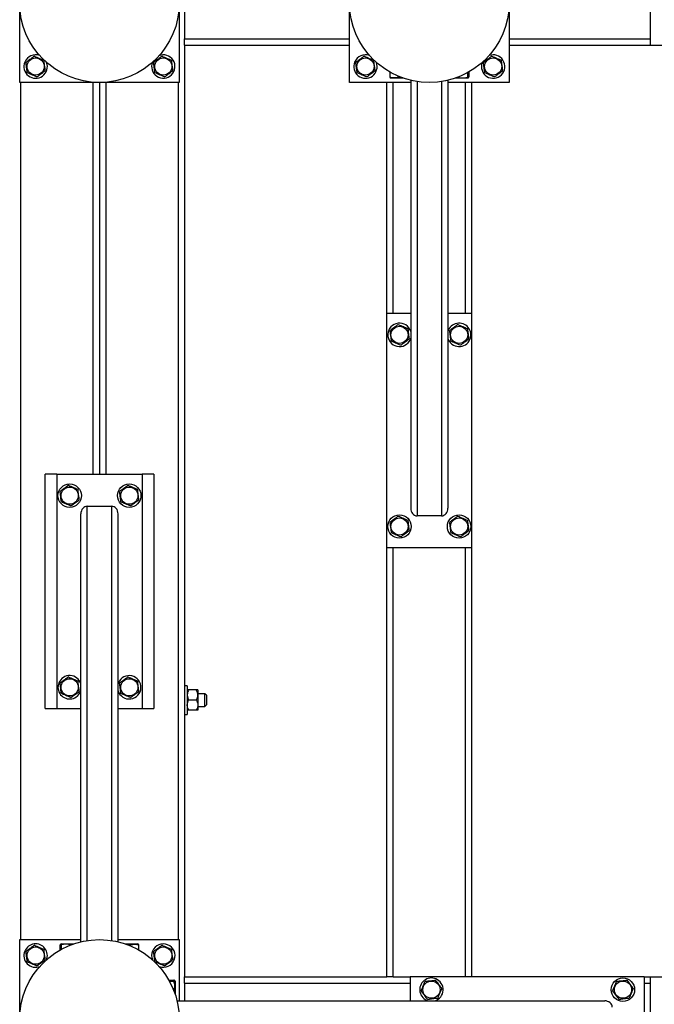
# Model space of a CAD drawing. Header units: millimetres. Extents: x 5 to 589, y 5 to 415.
# Tile 22 of 106: x 86 to 116, y 279 to 326. Entities that reach past the tile are written whole.
import ezdxf

# ---------------------------------------------------------------- set-up
doc = ezdxf.new("R2010")
doc.units = ezdxf.units.MM
doc.layers.add('TRAIT-FORT', color=4, linetype='Continuous', lineweight=25)

msp = doc.modelspace()

# ---------------------------------------------------------------- linework, layer by layer
at = {"layer": 'TRAIT-FORT', "color": 4, "linetype": 'Continuous', "lineweight": 25}
for p, q in [((85.77027, 322.55196), (85.77027, 330.05196)), ((93.27027, 330.05196), (93.27027, 322.55196)), ((101.27027, 322.55196), (101.27027, 330.05196)), ((108.77027, 330.05196), (108.77027, 322.55196)), ((115.42027, 324.30196), (115.42027, 328.30196)), ((93.52027, 328.00196), (93.52027, 324.60196)), ((93.52027, 324.30196), (93.52027, 324.60196)), ((93.52027, 324.60196), (101.27027, 324.60196)), ((108.77027, 324.60196), (115.42027, 324.60196)), ((93.52027, 324.30196), (101.27027, 324.30196)), ((93.52027, 324.30196), (93.52027, 280.55196)), ((108.77027, 324.30196), (115.42027, 324.30196)), ((115.42027, 324.30196), (126.42027, 324.30196)), ((103.16822, 323.04122), (103.16822, 322.80219)), ((103.19199, 322.76612), (103.21652, 322.75196)), ((103.81196, 322.75196), (103.21652, 322.75196)), ((103.55966, 322.8481), (103.55966, 322.80219)), ((106.82402, 322.75196), (106.22857, 322.75196)), ((106.81171, 323.00754), (106.81171, 322.80219)), ((106.82402, 322.75196), (106.84854, 322.76612)), ((106.87231, 323.04122), (106.87231, 322.80219)), ((93.27027, 322.55196), (85.77027, 322.55196)), ((85.82027, 282.30196), (85.82027, 322.55196)), ((89.22027, 304.15196), (89.22027, 322.55196)), ((89.52027, 322.55196), (89.52027, 304.15196)), ((89.82027, 322.55196), (89.82027, 304.15196)), ((93.22027, 322.55196), (93.22027, 282.30196)), ((104.14527, 322.55196), (101.27027, 322.55196)), ((103.02027, 311.70196), (103.02027, 322.55196)), ((103.32027, 311.70196), (103.32027, 322.55196)), ((104.14527, 322.65547), (104.14527, 302.55755)), ((104.44527, 322.59631), (104.44527, 302.20196)), ((105.59527, 322.59631), (105.59527, 302.20196)), ((105.89527, 322.65547), (105.89527, 302.55755)), ((108.77027, 322.55196), (105.89527, 322.55196)), ((106.72027, 311.70196), (106.72027, 322.55196)), ((107.02027, 311.70196), (107.02027, 322.55196)), ((104.14527, 311.70196), (103.02027, 311.70196)), ((103.02027, 300.70196), (103.02027, 311.70196)), ((107.02027, 311.70196), (105.89527, 311.70196)), ((107.02027, 300.70196), (107.02027, 311.70196)), ((104.12832, 310.49128), (104.14527, 310.53802)), ((86.97027, 293.15196), (86.97027, 304.15196)), ((87.52027, 304.15196), (86.97027, 304.15196)), ((87.52027, 304.15196), (87.52027, 293.15196)), ((87.52027, 304.15196), (91.52027, 304.15196)), ((92.07027, 304.15196), (91.52027, 304.15196)), ((91.52027, 304.15196), (91.52027, 293.15196)), ((92.07027, 304.15196), (92.07027, 293.15196)), ((88.94527, 302.65196), (90.09527, 302.65196)), ((88.94527, 282.25761), (88.94527, 302.65196)), ((90.09527, 282.25761), (90.09527, 302.65196)), ((88.64527, 282.19845), (88.64527, 302.29637)), ((90.39527, 282.19845), (90.39527, 302.29637)), ((105.59527, 302.20196), (104.44527, 302.20196)), ((103.02027, 280.55196), (103.02027, 300.70196)), ((107.02027, 300.70196), (103.02027, 300.70196)), ((103.32027, 280.55196), (103.32027, 300.70196)), ((106.72027, 280.55196), (106.72027, 300.70196)), ((107.02027, 280.55196), (107.02027, 300.70196)), ((90.41222, 294.36264), (90.39527, 294.3159)), ((93.64527, 294.22696), (93.52027, 294.22696)), ((93.64527, 294.22696), (93.64527, 293.48755)), ((94.07178, 294.02696), (93.71875, 294.02696)), ((94.14527, 294.02696), (94.14527, 293.78946)), ((94.47027, 293.85196), (94.14527, 293.85196)), ((94.14527, 293.78946), (94.14527, 293.31446)), ((94.54527, 293.77696), (94.47027, 293.85196)), ((94.47027, 293.55196), (94.47027, 293.85196)), ((94.54527, 293.77696), (94.54527, 293.55196)), ((86.97027, 293.15196), (87.52027, 293.15196)), ((87.52027, 293.15196), (88.64527, 293.15196)), ((90.39527, 293.15196), (91.52027, 293.15196)), ((91.52027, 293.15196), (92.07027, 293.15196)), ((93.64527, 293.48755), (93.64527, 292.87696)), ((94.07178, 293.55196), (93.71875, 293.55196)), ((94.14527, 293.31446), (94.14527, 293.07696)), ((94.14527, 293.25196), (94.47027, 293.25196)), ((94.47027, 293.25196), (94.47027, 293.55196)), ((94.47027, 293.25196), (94.54527, 293.32696)), ((94.54527, 293.55196), (94.54527, 293.32696)), ((93.52027, 292.87696), (93.64527, 292.87696)), ((94.07178, 293.07696), (93.71875, 293.07696)), ((85.77027, 274.80196), (85.77027, 282.30196)), ((85.77027, 282.30196), (88.64527, 282.30196)), ((87.66822, 281.8127), (87.66822, 282.05173)), ((87.71652, 282.10196), (87.69199, 282.0878)), ((87.71652, 282.10196), (88.31196, 282.10196)), ((87.72882, 281.84638), (87.72882, 282.05173)), ((90.39527, 282.30196), (93.27027, 282.30196)), ((90.72857, 282.10196), (91.32402, 282.10196)), ((90.98087, 282.00582), (90.98087, 282.05173)), ((91.34854, 282.0878), (91.32402, 282.10196)), ((91.37231, 281.8127), (91.37231, 282.05173)), ((93.27027, 282.30196), (93.27027, 279.42696)), ((92.781, 280.40401), (93.02004, 280.40401)), ((92.81469, 280.3434), (93.02004, 280.3434)), ((93.07027, 280.35571), (93.0561, 280.38024)), ((93.07027, 280.35571), (93.07027, 279.76026)), ((93.52027, 280.25196), (93.52027, 280.55196)), ((93.52027, 280.55196), (103.02027, 280.55196)), ((93.52027, 280.25196), (93.52027, 279.42696)), ((93.52027, 280.25196), (104.12027, 280.25196)), ((103.32027, 280.55196), (103.02027, 280.55196)), ((103.32027, 280.55196), (104.12027, 280.55196)), ((104.12027, 280.55196), (104.12027, 279.42696)), ((115.12027, 280.55196), (104.12027, 280.55196)), ((115.12027, 280.55196), (115.12027, 276.55196)), ((115.12027, 280.55196), (115.42027, 280.55196)), ((115.12027, 280.25196), (115.42027, 280.25196)), ((115.42027, 276.55196), (115.42027, 280.55196)), ((115.42027, 280.55196), (126.42027, 280.55196)), ((93.16675, 279.42696), (113.26467, 279.42696))]:
    msp.add_line(p, q, dxfattribs=at)
for centre, radius in [((89.52027, 326.30196), 3.75), ((105.02027, 326.30196), 3.75), ((86.52027, 323.30196), 0.40375), ((92.52027, 323.30196), 0.40375), ((102.02027, 323.30196), 0.40375), ((108.02027, 323.30196), 0.40375), ((103.62027, 310.70196), 0.40375), ((106.42027, 310.70196), 0.40375), ((88.12027, 303.15196), 0.55), ((88.12027, 303.15196), 0.40375), ((90.92027, 303.15196), 0.55), ((90.92027, 303.15196), 0.40375), ((103.62027, 301.70196), 0.55), ((103.62027, 301.70196), 0.40375), ((106.42027, 301.70196), 0.55), ((106.42027, 301.70196), 0.40375), ((88.12027, 294.15196), 0.40375), ((90.92027, 294.15196), 0.40375), ((89.52027, 278.55196), 3.75), ((86.52027, 281.55196), 0.40375), ((92.52027, 281.55196), 0.40375), ((105.12027, 279.95196), 0.40375), ((114.12027, 279.95196), 0.55), ((114.12027, 279.95196), 0.40375)]:
    msp.add_circle(centre, radius, dxfattribs=at)
for centre, start, end in [((86.52027, 323.30196), 69.740754, 157.477326), ((92.52027, 323.30196), 157.477326, 111.986048), ((102.02027, 323.30196), 69.749548, 157.477326), ((108.02027, 323.30196), 159.766166, 110.233849), ((86.52027, 323.30196), 157.477326, 20.259236), ((102.02027, 323.30196), 157.477326, 20.25044), ((103.62027, 310.70196), 17.341443, 337.477326), ((106.42027, 310.70196), 337.477326, 162.658557), ((106.42027, 310.70196), 197.341443, 337.477326), ((88.12027, 294.15196), 17.341443, 157.477326), ((90.92027, 294.15196), 197.341443, 157.477326), ((88.12027, 294.15196), 157.477326, 342.658557), ((86.52027, 281.55196), 337.120363, 157.477326), ((92.52027, 281.55196), 249.672602, 157.477326), ((86.52027, 281.55196), 157.477326, 292.09162), ((92.52027, 281.55196), 157.477326, 200.327392), ((105.12027, 279.95196), 67.477326, 252.658557), ((105.12027, 279.95196), 287.341443, 67.477326)]:
    msp.add_arc(centre, 0.55, start, end, dxfattribs=at)
for centre, major_axis, start_param, end_param in [((88.94527, 302.29637), (0, 0.35559), 0, 1.57079633), ((90.09527, 302.29637), (0, 0.35559), 4.71238898, 6.28318531), ((104.44527, 302.55755), (0, -0.35559), 4.71238898, 6.28318531), ((105.59527, 302.55755), (0, -0.35559), 0, 1.57079633), ((113.26467, 279.12696), (0.35559, 0), 0, 1.57079633)]:
    msp.add_ellipse(centre, major_axis=major_axis, ratio=0.84366149, start_param=start_param, end_param=end_param, dxfattribs=at)
for points, knots in [([(86.45966, 323.78895), (86.42569, 323.76326), (86.357, 323.71133), (86.25523, 323.63438), (86.15795, 323.56082), (86.09831, 323.51573), (86.06822, 323.49297)], [0, 0, 0, 0, 0.26460494, 0.53494775, 0.76534312, 1, 1, 1, 1]), ([(86.45966, 323.78895), (86.4989, 323.77237), (86.57822, 323.73886), (86.69574, 323.6892), (86.80808, 323.64173), (86.87696, 323.61262), (86.91171, 323.59794)], [0, 0, 0, 0, 0.264604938, 0.534947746, 0.765343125, 1, 1, 1, 1]), ([(92.45966, 323.78895), (92.42569, 323.76326), (92.357, 323.71133), (92.25523, 323.63438), (92.15795, 323.56082), (92.09831, 323.51573), (92.06822, 323.49297)], [0, 0, 0, 0, 0.26460494, 0.53494775, 0.76534312, 1, 1, 1, 1]), ([(92.45966, 323.78895), (92.4989, 323.77237), (92.57822, 323.73886), (92.69574, 323.6892), (92.80808, 323.64173), (92.87696, 323.61262), (92.91171, 323.59794)], [0, 0, 0, 0, 0.264604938, 0.534947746, 0.765343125, 1, 1, 1, 1]), ([(101.95966, 323.78895), (101.92569, 323.76326), (101.857, 323.71133), (101.75523, 323.63438), (101.65795, 323.56082), (101.59831, 323.51573), (101.56822, 323.49297)], [0, 0, 0, 0, 0.26460494, 0.53494775, 0.76534312, 1, 1, 1, 1]), ([(101.95966, 323.78895), (101.9989, 323.77237), (102.07822, 323.73886), (102.19574, 323.6892), (102.30808, 323.64173), (102.37696, 323.61262), (102.41171, 323.59794)], [0, 0, 0, 0, 0.264604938, 0.534947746, 0.765343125, 1, 1, 1, 1]), ([(107.95966, 323.78895), (107.92569, 323.76326), (107.857, 323.71133), (107.75523, 323.63438), (107.65795, 323.56082), (107.59831, 323.51573), (107.56822, 323.49297)], [0, 0, 0, 0, 0.26460494, 0.53494775, 0.76534312, 1, 1, 1, 1]), ([(107.95966, 323.78895), (107.9989, 323.77237), (108.07822, 323.73886), (108.19574, 323.6892), (108.30808, 323.64173), (108.37696, 323.61262), (108.41171, 323.59794)], [0, 0, 0, 0, 0.264604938, 0.534947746, 0.765343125, 1, 1, 1, 1]), ([(86.12882, 323.00598), (86.12111, 323.06794), (86.10836, 323.17041), (86.08986, 323.31904), (86.07742, 323.41904), (86.07026, 323.47655), (86.06822, 323.49297)], [0, 0, 0, 0, 0.38554949, 0.63764185, 0.89654625, 1, 1, 1, 1]), ([(86.97231, 323.11095), (86.9646, 323.17291), (86.95185, 323.27538), (86.93335, 323.42401), (86.92091, 323.52401), (86.91375, 323.58152), (86.91171, 323.59794)], [0, 0, 0, 0, 0.38554949, 0.63764185, 0.89654625, 1, 1, 1, 1]), ([(92.12882, 323.00598), (92.12111, 323.06794), (92.10836, 323.17041), (92.08986, 323.31904), (92.07742, 323.41904), (92.07026, 323.47655), (92.06822, 323.49297)], [0, 0, 0, 0, 0.38554949, 0.63764185, 0.89654625, 1, 1, 1, 1]), ([(92.97231, 323.11095), (92.9646, 323.17291), (92.95185, 323.27538), (92.93335, 323.42401), (92.92091, 323.52401), (92.91375, 323.58152), (92.91171, 323.59794)], [0, 0, 0, 0, 0.38554949, 0.63764185, 0.89654625, 1, 1, 1, 1]), ([(101.62882, 323.00598), (101.62111, 323.06794), (101.60836, 323.17041), (101.58986, 323.31904), (101.57742, 323.41904), (101.57026, 323.47655), (101.56822, 323.49297)], [0, 0, 0, 0, 0.38554949, 0.63764185, 0.89654625, 1, 1, 1, 1]), ([(102.47231, 323.11095), (102.4646, 323.17291), (102.45185, 323.27538), (102.43335, 323.42401), (102.42091, 323.52401), (102.41375, 323.58152), (102.41171, 323.59794)], [0, 0, 0, 0, 0.38554949, 0.63764185, 0.89654625, 1, 1, 1, 1]), ([(107.62882, 323.00598), (107.62111, 323.06794), (107.60836, 323.17041), (107.58986, 323.31904), (107.57742, 323.41904), (107.57026, 323.47655), (107.56822, 323.49297)], [0, 0, 0, 0, 0.38554949, 0.63764185, 0.89654625, 1, 1, 1, 1]), ([(108.47231, 323.11095), (108.4646, 323.17291), (108.45185, 323.27538), (108.43335, 323.42401), (108.42091, 323.52401), (108.41375, 323.58152), (108.41171, 323.59794)], [0, 0, 0, 0, 0.38554949, 0.63764185, 0.89654625, 1, 1, 1, 1]), ([(86.58087, 322.81497), (86.54164, 322.83155), (86.46231, 322.86506), (86.34479, 322.91472), (86.23245, 322.96219), (86.16357, 322.9913), (86.12882, 323.00598)], [0, 0, 0, 0, 0.26460494, 0.53494775, 0.76534313, 1, 1, 1, 1]), ([(86.58087, 322.81497), (86.61484, 322.84066), (86.68353, 322.89259), (86.7853, 322.96954), (86.88258, 323.0431), (86.94222, 323.08819), (86.97231, 323.11095)], [0, 0, 0, 0, 0.26460494, 0.53494775, 0.76534313, 1, 1, 1, 1]), ([(92.58087, 322.81497), (92.54164, 322.83155), (92.46231, 322.86506), (92.34479, 322.91472), (92.23245, 322.96219), (92.16357, 322.9913), (92.12882, 323.00598)], [0, 0, 0, 0, 0.26460494, 0.53494775, 0.76534313, 1, 1, 1, 1]), ([(92.58087, 322.81497), (92.61484, 322.84066), (92.68353, 322.89259), (92.7853, 322.96954), (92.88258, 323.0431), (92.94222, 323.08819), (92.97231, 323.11095)], [0, 0, 0, 0, 0.26460494, 0.53494775, 0.76534313, 1, 1, 1, 1]), ([(102.08087, 322.81497), (102.04164, 322.83155), (101.96231, 322.86506), (101.84479, 322.91472), (101.73245, 322.96219), (101.66357, 322.9913), (101.62882, 323.00598)], [0, 0, 0, 0, 0.26460494, 0.53494775, 0.76534313, 1, 1, 1, 1]), ([(102.08087, 322.81497), (102.11484, 322.84066), (102.18353, 322.89259), (102.2853, 322.96954), (102.38258, 323.0431), (102.44222, 323.08819), (102.47231, 323.11095)], [0, 0, 0, 0, 0.26460494, 0.53494775, 0.76534313, 1, 1, 1, 1]), ([(103.16822, 322.80219), (103.17591, 322.78419), (103.18378, 322.76578), (103.19186, 322.76644), (103.19204, 322.76645)], [0, 0, 0, 0, 0.9774919, 1, 1, 1, 1]), ([(103.55966, 322.80219), (103.52569, 322.79122), (103.457, 322.76906), (103.35523, 322.76095), (103.25795, 322.77285), (103.19831, 322.79235), (103.16822, 322.80219)], [0, 0, 0, 0, 0.26460494, 0.53494775, 0.76534313, 1, 1, 1, 1]), ([(103.55966, 322.80219), (103.5989, 322.79091), (103.67812, 322.76813), (103.76004, 322.76569), (103.80137, 322.76446)], [0, 0, 0, 0, 0.49541808, 1, 1, 1, 1]), ([(106.35966, 322.80219), (106.3989, 322.79122), (106.47822, 322.76906), (106.59574, 322.76095), (106.70808, 322.77285), (106.77696, 322.79235), (106.81171, 322.80219)], [0, 0, 0, 0, 0.26460494, 0.53494775, 0.76534313, 1, 1, 1, 1]), ([(106.81171, 322.80219), (106.81942, 322.787), (106.83217, 322.76188), (106.85067, 322.76421), (106.86311, 322.78166), (106.87027, 322.79763), (106.87231, 322.80219)], [0, 0, 0, 0, 0.38554949, 0.63764185, 0.89654625, 1, 1, 1, 1]), ([(108.08087, 322.81497), (108.04164, 322.83155), (107.96231, 322.86506), (107.84479, 322.91472), (107.73245, 322.96219), (107.66357, 322.9913), (107.62882, 323.00598)], [0, 0, 0, 0, 0.26460494, 0.53494775, 0.76534313, 1, 1, 1, 1]), ([(108.08087, 322.81497), (108.11484, 322.84066), (108.18353, 322.89259), (108.2853, 322.96954), (108.38258, 323.0431), (108.44222, 323.08819), (108.47231, 323.11095)], [0, 0, 0, 0, 0.26460494, 0.53494775, 0.76534313, 1, 1, 1, 1]), ([(103.55966, 311.18895), (103.52569, 311.16326), (103.457, 311.11133), (103.35523, 311.03438), (103.25795, 310.96082), (103.19831, 310.91573), (103.16822, 310.89297)], [0, 0, 0, 0, 0.26460494, 0.53494775, 0.76534313, 1, 1, 1, 1]), ([(103.55966, 311.18895), (103.5989, 311.17237), (103.67822, 311.13886), (103.79574, 311.0892), (103.90808, 311.04173), (103.97696, 311.01262), (104.01171, 310.99794)], [0, 0, 0, 0, 0.26460494, 0.53494775, 0.76534313, 1, 1, 1, 1]), ([(106.35966, 311.18895), (106.32569, 311.16326), (106.257, 311.11133), (106.15523, 311.03438), (106.05795, 310.96082), (105.99831, 310.91573), (105.96822, 310.89297)], [0, 0, 0, 0, 0.26460494, 0.53494775, 0.76534313, 1, 1, 1, 1]), ([(106.35966, 311.18895), (106.3989, 311.17237), (106.47822, 311.13886), (106.59574, 311.0892), (106.70808, 311.04173), (106.77696, 311.01262), (106.81171, 310.99794)], [0, 0, 0, 0, 0.26460494, 0.53494775, 0.76534313, 1, 1, 1, 1]), ([(103.16822, 310.89297), (103.17593, 310.83101), (103.18868, 310.72854), (103.20718, 310.57991), (103.21962, 310.47991), (103.22678, 310.4224), (103.22882, 310.40598)], [0, 0, 0, 0, 0.38554949, 0.63764185, 0.89654625, 1, 1, 1, 1]), ([(104.01171, 310.99794), (104.01942, 310.93598), (104.03217, 310.83351), (104.05067, 310.68488), (104.06311, 310.58488), (104.07027, 310.52737), (104.07231, 310.51095)], [0, 0, 0, 0, 0.38554949, 0.63764185, 0.89654625, 1, 1, 1, 1]), ([(105.96822, 310.89297), (105.97593, 310.83101), (105.98868, 310.72854), (106.00718, 310.57991), (106.01962, 310.47991), (106.02678, 310.4224), (106.02882, 310.40598)], [0, 0, 0, 0, 0.38554949, 0.63764185, 0.89654625, 1, 1, 1, 1]), ([(106.81171, 310.99794), (106.81942, 310.93598), (106.83217, 310.83351), (106.85067, 310.68488), (106.86311, 310.58488), (106.87027, 310.52737), (106.87231, 310.51095)], [0, 0, 0, 0, 0.38554949, 0.63764185, 0.89654625, 1, 1, 1, 1]), ([(103.68087, 310.21497), (103.64164, 310.23155), (103.56231, 310.26506), (103.44479, 310.31472), (103.33245, 310.36219), (103.26357, 310.3913), (103.22882, 310.40598)], [0, 0, 0, 0, 0.264604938, 0.534947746, 0.765343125, 1, 1, 1, 1]), ([(103.68087, 310.21497), (103.71484, 310.24066), (103.78353, 310.29259), (103.8853, 310.36954), (103.98258, 310.4431), (104.04222, 310.48819), (104.07231, 310.51095)], [0, 0, 0, 0, 0.26460494, 0.53494775, 0.76534312, 1, 1, 1, 1]), ([(106.48087, 310.21497), (106.44164, 310.23155), (106.36231, 310.26506), (106.24479, 310.31472), (106.13245, 310.36219), (106.06357, 310.3913), (106.02882, 310.40598)], [0, 0, 0, 0, 0.264604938, 0.534947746, 0.765343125, 1, 1, 1, 1]), ([(106.48087, 310.21497), (106.51484, 310.24066), (106.58353, 310.29259), (106.6853, 310.36954), (106.78258, 310.4431), (106.84222, 310.48819), (106.87231, 310.51095)], [0, 0, 0, 0, 0.26460494, 0.53494775, 0.76534312, 1, 1, 1, 1]), ([(88.05966, 303.63895), (88.02569, 303.61326), (87.957, 303.56133), (87.85523, 303.48438), (87.75795, 303.41082), (87.69831, 303.36573), (87.66822, 303.34297)], [0, 0, 0, 0, 0.26460494, 0.53494775, 0.76534312, 1, 1, 1, 1]), ([(87.72882, 302.85598), (87.72111, 302.91794), (87.70836, 303.02041), (87.68986, 303.16904), (87.67742, 303.26904), (87.67026, 303.32655), (87.66822, 303.34297)], [0, 0, 0, 0, 0.38554949, 0.63764185, 0.89654625, 1, 1, 1, 1]), ([(88.05966, 303.63895), (88.0989, 303.62237), (88.17822, 303.58886), (88.29574, 303.5392), (88.40808, 303.49173), (88.47696, 303.46262), (88.51171, 303.44794)], [0, 0, 0, 0, 0.264604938, 0.534947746, 0.765343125, 1, 1, 1, 1]), ([(88.57231, 302.96095), (88.5646, 303.02291), (88.55185, 303.12538), (88.53335, 303.27401), (88.52091, 303.37401), (88.51375, 303.43152), (88.51171, 303.44794)], [0, 0, 0, 0, 0.38554949, 0.63764185, 0.89654625, 1, 1, 1, 1]), ([(90.85966, 303.63895), (90.82569, 303.61326), (90.757, 303.56133), (90.65523, 303.48438), (90.55795, 303.41082), (90.49831, 303.36573), (90.46822, 303.34297)], [0, 0, 0, 0, 0.26460494, 0.53494775, 0.76534312, 1, 1, 1, 1]), ([(90.52882, 302.85598), (90.52111, 302.91794), (90.50836, 303.02041), (90.48986, 303.16904), (90.47742, 303.26904), (90.47026, 303.32655), (90.46822, 303.34297)], [0, 0, 0, 0, 0.38554949, 0.63764185, 0.89654625, 1, 1, 1, 1]), ([(90.85966, 303.63895), (90.8989, 303.62237), (90.97822, 303.58886), (91.09574, 303.5392), (91.20808, 303.49173), (91.27696, 303.46262), (91.31171, 303.44794)], [0, 0, 0, 0, 0.264604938, 0.534947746, 0.765343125, 1, 1, 1, 1]), ([(91.37231, 302.96095), (91.3646, 303.02291), (91.35185, 303.12538), (91.33335, 303.27401), (91.32091, 303.37401), (91.31375, 303.43152), (91.31171, 303.44794)], [0, 0, 0, 0, 0.38554949, 0.63764185, 0.89654625, 1, 1, 1, 1]), ([(88.18087, 302.66497), (88.14164, 302.68155), (88.06231, 302.71506), (87.94479, 302.76472), (87.83245, 302.81219), (87.76357, 302.8413), (87.72882, 302.85598)], [0, 0, 0, 0, 0.26460494, 0.53494775, 0.76534313, 1, 1, 1, 1]), ([(88.18087, 302.66497), (88.21484, 302.69066), (88.28353, 302.74259), (88.3853, 302.81954), (88.48258, 302.8931), (88.54222, 302.93819), (88.57231, 302.96095)], [0, 0, 0, 0, 0.26460494, 0.53494775, 0.76534313, 1, 1, 1, 1]), ([(90.98087, 302.66497), (90.94164, 302.68155), (90.86231, 302.71506), (90.74479, 302.76472), (90.63245, 302.81219), (90.56357, 302.8413), (90.52882, 302.85598)], [0, 0, 0, 0, 0.26460494, 0.53494775, 0.76534313, 1, 1, 1, 1]), ([(90.98087, 302.66497), (91.01484, 302.69066), (91.08353, 302.74259), (91.1853, 302.81954), (91.28258, 302.8931), (91.34222, 302.93819), (91.37231, 302.96095)], [0, 0, 0, 0, 0.26460494, 0.53494775, 0.76534313, 1, 1, 1, 1]), ([(103.55966, 302.18895), (103.52569, 302.16326), (103.457, 302.11133), (103.35523, 302.03438), (103.25795, 301.96082), (103.19831, 301.91573), (103.16822, 301.89297)], [0, 0, 0, 0, 0.26460494, 0.53494775, 0.76534313, 1, 1, 1, 1]), ([(103.55966, 302.18895), (103.5989, 302.17237), (103.67822, 302.13886), (103.79574, 302.0892), (103.90808, 302.04173), (103.97696, 302.01262), (104.01171, 301.99794)], [0, 0, 0, 0, 0.26460494, 0.53494775, 0.76534313, 1, 1, 1, 1]), ([(104.01171, 301.99794), (104.01942, 301.93598), (104.03217, 301.83351), (104.05067, 301.68488), (104.06311, 301.58488), (104.07027, 301.52737), (104.07231, 301.51095)], [0, 0, 0, 0, 0.38554949, 0.63764185, 0.89654625, 1, 1, 1, 1]), ([(106.35966, 302.18895), (106.32569, 302.16326), (106.257, 302.11133), (106.15523, 302.03438), (106.05795, 301.96082), (105.99831, 301.91573), (105.96822, 301.89297)], [0, 0, 0, 0, 0.26460494, 0.53494775, 0.76534313, 1, 1, 1, 1]), ([(106.35966, 302.18895), (106.3989, 302.17237), (106.47822, 302.13886), (106.59574, 302.0892), (106.70808, 302.04173), (106.77696, 302.01262), (106.81171, 301.99794)], [0, 0, 0, 0, 0.26460494, 0.53494775, 0.76534313, 1, 1, 1, 1]), ([(106.81171, 301.99794), (106.81942, 301.93598), (106.83217, 301.83351), (106.85067, 301.68488), (106.86311, 301.58488), (106.87027, 301.52737), (106.87231, 301.51095)], [0, 0, 0, 0, 0.38554949, 0.63764185, 0.89654625, 1, 1, 1, 1]), ([(103.16822, 301.89297), (103.17593, 301.83101), (103.18868, 301.72854), (103.20718, 301.57991), (103.21962, 301.47991), (103.22678, 301.4224), (103.22882, 301.40598)], [0, 0, 0, 0, 0.38554949, 0.63764185, 0.89654625, 1, 1, 1, 1]), ([(103.68087, 301.21497), (103.71484, 301.24066), (103.78353, 301.29259), (103.8853, 301.36954), (103.98258, 301.4431), (104.04222, 301.48819), (104.07231, 301.51095)], [0, 0, 0, 0, 0.26460494, 0.53494775, 0.76534312, 1, 1, 1, 1]), ([(105.96822, 301.89297), (105.97593, 301.83101), (105.98868, 301.72854), (106.00718, 301.57991), (106.01962, 301.47991), (106.02678, 301.4224), (106.02882, 301.40598)], [0, 0, 0, 0, 0.38554949, 0.63764185, 0.89654625, 1, 1, 1, 1]), ([(106.48087, 301.21497), (106.51484, 301.24066), (106.58353, 301.29259), (106.6853, 301.36954), (106.78258, 301.4431), (106.84222, 301.48819), (106.87231, 301.51095)], [0, 0, 0, 0, 0.26460494, 0.53494775, 0.76534312, 1, 1, 1, 1]), ([(103.68087, 301.21497), (103.64164, 301.23155), (103.56231, 301.26506), (103.44479, 301.31472), (103.33245, 301.36219), (103.26357, 301.3913), (103.22882, 301.40598)], [0, 0, 0, 0, 0.264604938, 0.534947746, 0.765343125, 1, 1, 1, 1]), ([(106.48087, 301.21497), (106.44164, 301.23155), (106.36231, 301.26506), (106.24479, 301.31472), (106.13245, 301.36219), (106.06357, 301.3913), (106.02882, 301.40598)], [0, 0, 0, 0, 0.264604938, 0.534947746, 0.765343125, 1, 1, 1, 1]), ([(88.05966, 294.63895), (88.02569, 294.61326), (87.957, 294.56133), (87.85523, 294.48438), (87.75795, 294.41082), (87.69831, 294.36573), (87.66822, 294.34297)], [0, 0, 0, 0, 0.26460494, 0.53494775, 0.76534312, 1, 1, 1, 1]), ([(88.05966, 294.63895), (88.0989, 294.62237), (88.17822, 294.58886), (88.29574, 294.5392), (88.40808, 294.49173), (88.47696, 294.46262), (88.51171, 294.44794)], [0, 0, 0, 0, 0.264604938, 0.534947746, 0.765343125, 1, 1, 1, 1]), ([(90.85966, 294.63895), (90.82569, 294.61326), (90.757, 294.56133), (90.65523, 294.48438), (90.55795, 294.41082), (90.49831, 294.36573), (90.46822, 294.34297)], [0, 0, 0, 0, 0.26460494, 0.53494775, 0.76534312, 1, 1, 1, 1]), ([(90.85966, 294.63895), (90.8989, 294.62237), (90.97822, 294.58886), (91.09574, 294.5392), (91.20808, 294.49173), (91.27696, 294.46262), (91.31171, 294.44794)], [0, 0, 0, 0, 0.264604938, 0.534947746, 0.765343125, 1, 1, 1, 1]), ([(87.72882, 293.85598), (87.72111, 293.91794), (87.70836, 294.02041), (87.68986, 294.16904), (87.67742, 294.26904), (87.67026, 294.32655), (87.66822, 294.34297)], [0, 0, 0, 0, 0.38554949, 0.63764185, 0.89654625, 1, 1, 1, 1]), ([(88.57231, 293.96095), (88.5646, 294.02291), (88.55185, 294.12538), (88.53335, 294.27401), (88.52091, 294.37401), (88.51375, 294.43152), (88.51171, 294.44794)], [0, 0, 0, 0, 0.38554949, 0.63764185, 0.89654625, 1, 1, 1, 1]), ([(90.52882, 293.85598), (90.52111, 293.91794), (90.50836, 294.02041), (90.48986, 294.16904), (90.47742, 294.26904), (90.47026, 294.32655), (90.46822, 294.34297)], [0, 0, 0, 0, 0.38554949, 0.63764185, 0.89654625, 1, 1, 1, 1]), ([(91.37231, 293.96095), (91.3646, 294.02291), (91.35185, 294.12538), (91.33335, 294.27401), (91.32091, 294.37401), (91.31375, 294.43152), (91.31171, 294.44794)], [0, 0, 0, 0, 0.38554949, 0.63764185, 0.89654625, 1, 1, 1, 1]), ([(88.18087, 293.66497), (88.14164, 293.68155), (88.06231, 293.71506), (87.94479, 293.76472), (87.83245, 293.81219), (87.76357, 293.8413), (87.72882, 293.85598)], [0, 0, 0, 0, 0.26460494, 0.53494775, 0.76534313, 1, 1, 1, 1]), ([(88.18087, 293.66497), (88.21484, 293.69066), (88.28353, 293.74259), (88.3853, 293.81954), (88.48258, 293.8931), (88.54222, 293.93819), (88.57231, 293.96095)], [0, 0, 0, 0, 0.26460494, 0.53494775, 0.76534313, 1, 1, 1, 1]), ([(90.98087, 293.66497), (90.94164, 293.68155), (90.86231, 293.71506), (90.74479, 293.76472), (90.63245, 293.81219), (90.56357, 293.8413), (90.52882, 293.85598)], [0, 0, 0, 0, 0.26460494, 0.53494775, 0.76534313, 1, 1, 1, 1]), ([(90.98087, 293.66497), (91.01484, 293.69066), (91.08353, 293.74259), (91.1853, 293.81954), (91.28258, 293.8931), (91.34222, 293.93819), (91.37231, 293.96095)], [0, 0, 0, 0, 0.26460494, 0.53494775, 0.76534313, 1, 1, 1, 1]), ([(93.71875, 294.02696), (93.70986, 294.01088), (93.69205, 293.97863), (93.67036, 293.92778), (93.65409, 293.87462), (93.64624, 293.82798), (93.64552, 293.79941), (93.64527, 293.78946)], [0, 0, 0, 0, 0.21551689, 0.43222603, 0.65445729, 0.87968778, 1, 1, 1, 1]), ([(93.71875, 294.02696), (93.71109, 294.02696), (93.69574, 294.02696), (93.67753, 294.02696), (93.66333, 294.02696), (93.65325, 294.02696), (93.64655, 294.02696), (93.64569, 294.02696), (93.64527, 294.02696)], [0, 0, 0, 0, 0.18482945, 0.3703669, 0.5252225, 0.68091173, 0.83977606, 1, 1, 1, 1]), ([(93.64527, 293.78946), (93.64631, 293.76881), (93.64843, 293.72707), (93.66481, 293.66633), (93.68819, 293.60759), (93.70853, 293.57056), (93.71875, 293.55196)], [0, 0, 0, 0, 0.24957627, 0.50436073, 0.75104521, 1, 1, 1, 1]), ([(94.14527, 293.78946), (94.14422, 293.81011), (94.1421, 293.85185), (94.12572, 293.91259), (94.10234, 293.97133), (94.082, 294.00836), (94.07178, 294.02696)], [0, 0, 0, 0, 0.24957627, 0.50436073, 0.75104521, 1, 1, 1, 1]), ([(94.14527, 294.02696), (94.14487, 294.02696), (94.14407, 294.02696), (94.13764, 294.02696), (94.1276, 294.02696), (94.11321, 294.02696), (94.09482, 294.02696), (94.07947, 294.02696), (94.07178, 294.02696)], [0, 0, 0, 0, 0.15439072, 0.31007787, 0.46935595, 0.62963384, 0.81441215, 1, 1, 1, 1]), ([(94.07178, 293.55196), (94.08067, 293.56804), (94.09848, 293.60029), (94.12018, 293.65114), (94.13644, 293.7043), (94.14429, 293.75094), (94.14501, 293.77951), (94.14527, 293.78946)], [0, 0, 0, 0, 0.21551689, 0.43222603, 0.65445729, 0.87968778, 1, 1, 1, 1]), ([(93.64527, 293.31446), (93.64631, 293.33511), (93.64843, 293.37685), (93.66481, 293.43759), (93.68819, 293.49633), (93.70853, 293.53336), (93.71875, 293.55196)], [0, 0, 0, 0, 0.24957627, 0.50436073, 0.75104521, 1, 1, 1, 1]), ([(93.71875, 293.07696), (93.70986, 293.09304), (93.69205, 293.12529), (93.67036, 293.17614), (93.65409, 293.2293), (93.64624, 293.27594), (93.64552, 293.30451), (93.64527, 293.31446)], [0, 0, 0, 0, 0.21551689, 0.43222603, 0.65445729, 0.87968778, 1, 1, 1, 1]), ([(94.07178, 293.55196), (94.08067, 293.53588), (94.09848, 293.50363), (94.12018, 293.45278), (94.13644, 293.39962), (94.14429, 293.35298), (94.14501, 293.32441), (94.14527, 293.31446)], [0, 0, 0, 0, 0.21551689, 0.43222603, 0.65445729, 0.87968778, 1, 1, 1, 1]), ([(94.14527, 293.31446), (94.14422, 293.29381), (94.1421, 293.25207), (94.12572, 293.19133), (94.10234, 293.13259), (94.082, 293.09556), (94.07178, 293.07696)], [0, 0, 0, 0, 0.24957627, 0.50436073, 0.75104521, 1, 1, 1, 1]), ([(93.71875, 293.07696), (93.71109, 293.07696), (93.69574, 293.07696), (93.67753, 293.07696), (93.66333, 293.07696), (93.65325, 293.07696), (93.64655, 293.07696), (93.64569, 293.07696), (93.64527, 293.07696)], [0, 0, 0, 0, 0.18482945, 0.3703669, 0.5252225, 0.68091173, 0.83977606, 1, 1, 1, 1]), ([(94.14527, 293.07696), (94.14487, 293.07696), (94.14407, 293.07696), (94.13764, 293.07696), (94.1276, 293.07696), (94.11321, 293.07696), (94.09482, 293.07696), (94.07947, 293.07696), (94.07178, 293.07696)], [0, 0, 0, 0, 0.15439072, 0.31007787, 0.46935595, 0.62963384, 0.81441215, 1, 1, 1, 1]), ([(87.72882, 282.05173), (87.72111, 282.06692), (87.70836, 282.09204), (87.68986, 282.08971), (87.67742, 282.07226), (87.67026, 282.05629), (87.66822, 282.05173)], [0, 0, 0, 0, 0.38554949, 0.63764185, 0.89654625, 1, 1, 1, 1]), ([(88.18087, 282.05173), (88.14164, 282.0627), (88.06231, 282.08486), (87.94479, 282.09297), (87.83245, 282.08107), (87.76357, 282.06157), (87.72882, 282.05173)], [0, 0, 0, 0, 0.26460494, 0.53494775, 0.76534313, 1, 1, 1, 1]), ([(90.98087, 282.05173), (90.94163, 282.06301), (90.86241, 282.08579), (90.78049, 282.08823), (90.73916, 282.08946)], [0, 0, 0, 0, 0.49541808, 1, 1, 1, 1]), ([(90.98087, 282.05173), (91.01484, 282.0627), (91.08353, 282.08486), (91.1853, 282.09297), (91.28258, 282.08107), (91.34222, 282.06157), (91.37231, 282.05173)], [0, 0, 0, 0, 0.26460494, 0.53494775, 0.76534313, 1, 1, 1, 1]), ([(91.37231, 282.05173), (91.36462, 282.06973), (91.35675, 282.08814), (91.34867, 282.08748), (91.34849, 282.08747)], [0, 0, 0, 0, 0.9774919, 1, 1, 1, 1]), ([(86.45966, 282.03895), (86.42569, 282.01326), (86.357, 281.96133), (86.25523, 281.88438), (86.15795, 281.81082), (86.09831, 281.76573), (86.06822, 281.74297)], [0, 0, 0, 0, 0.26460494, 0.53494775, 0.76534312, 1, 1, 1, 1]), ([(86.12882, 281.25598), (86.12111, 281.31794), (86.10836, 281.42041), (86.08986, 281.56904), (86.07742, 281.66904), (86.07026, 281.72655), (86.06822, 281.74297)], [0, 0, 0, 0, 0.38554949, 0.63764185, 0.89654625, 1, 1, 1, 1]), ([(86.45966, 282.03895), (86.4989, 282.02237), (86.57822, 281.98886), (86.69574, 281.9392), (86.80808, 281.89173), (86.87696, 281.86262), (86.91171, 281.84794)], [0, 0, 0, 0, 0.264604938, 0.534947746, 0.765343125, 1, 1, 1, 1]), ([(86.97231, 281.36095), (86.9646, 281.42291), (86.95185, 281.52538), (86.93335, 281.67401), (86.92091, 281.77401), (86.91375, 281.83152), (86.91171, 281.84794)], [0, 0, 0, 0, 0.38554949, 0.63764185, 0.89654625, 1, 1, 1, 1]), ([(92.45966, 282.03895), (92.42569, 282.01326), (92.357, 281.96133), (92.25523, 281.88438), (92.15795, 281.81082), (92.09831, 281.76573), (92.06822, 281.74297)], [0, 0, 0, 0, 0.26460494, 0.53494775, 0.76534312, 1, 1, 1, 1]), ([(92.12882, 281.25598), (92.12111, 281.31794), (92.10836, 281.42041), (92.08986, 281.56904), (92.07742, 281.66904), (92.07026, 281.72655), (92.06822, 281.74297)], [0, 0, 0, 0, 0.38554949, 0.63764185, 0.89654625, 1, 1, 1, 1]), ([(92.45966, 282.03895), (92.4989, 282.02237), (92.57822, 281.98886), (92.69574, 281.9392), (92.80808, 281.89173), (92.87696, 281.86262), (92.91171, 281.84794)], [0, 0, 0, 0, 0.264604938, 0.534947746, 0.765343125, 1, 1, 1, 1]), ([(92.97231, 281.36095), (92.9646, 281.42291), (92.95185, 281.52538), (92.93335, 281.67401), (92.92091, 281.77401), (92.91375, 281.83152), (92.91171, 281.84794)], [0, 0, 0, 0, 0.38554949, 0.63764185, 0.89654625, 1, 1, 1, 1]), ([(86.58087, 281.06497), (86.54164, 281.08155), (86.46231, 281.11506), (86.34479, 281.16472), (86.23245, 281.21219), (86.16357, 281.2413), (86.12882, 281.25598)], [0, 0, 0, 0, 0.26460494, 0.53494775, 0.76534313, 1, 1, 1, 1]), ([(86.58087, 281.06497), (86.61484, 281.09066), (86.68353, 281.14259), (86.7853, 281.21954), (86.88258, 281.2931), (86.94222, 281.33819), (86.97231, 281.36095)], [0, 0, 0, 0, 0.26460494, 0.53494775, 0.76534313, 1, 1, 1, 1]), ([(92.58087, 281.06497), (92.54164, 281.08155), (92.46231, 281.11506), (92.34479, 281.16472), (92.23245, 281.21219), (92.16357, 281.2413), (92.12882, 281.25598)], [0, 0, 0, 0, 0.26460494, 0.53494775, 0.76534313, 1, 1, 1, 1]), ([(92.58087, 281.06497), (92.61484, 281.09066), (92.68353, 281.14259), (92.7853, 281.21954), (92.88258, 281.2931), (92.94222, 281.33819), (92.97231, 281.36095)], [0, 0, 0, 0, 0.26460494, 0.53494775, 0.76534313, 1, 1, 1, 1]), ([(93.02004, 280.3434), (93.03522, 280.35112), (93.06034, 280.36387), (93.05801, 280.38236), (93.04057, 280.39481), (93.0246, 280.40197), (93.02004, 280.40401)], [0, 0, 0, 0, 0.385549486, 0.637641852, 0.896546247, 1, 1, 1, 1]), ([(93.02004, 279.89136), (93.031, 279.93059), (93.05317, 280.00991), (93.06128, 280.12743), (93.04937, 280.23978), (93.02988, 280.30865), (93.02004, 280.3434)], [0, 0, 0, 0, 0.26460494, 0.53494775, 0.76534313, 1, 1, 1, 1]), ([(104.63327, 279.89136), (104.64985, 279.93059), (104.68337, 280.00991), (104.73303, 280.12743), (104.7805, 280.23978), (104.8096, 280.30865), (104.82429, 280.3434)], [0, 0, 0, 0, 0.26460494, 0.53494775, 0.76534313, 1, 1, 1, 1]), ([(104.82429, 280.3434), (104.88625, 280.35112), (104.98872, 280.36387), (105.13735, 280.38236), (105.23734, 280.39481), (105.29486, 280.40197), (105.31128, 280.40401)], [0, 0, 0, 0, 0.385549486, 0.637641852, 0.896546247, 1, 1, 1, 1]), ([(105.60726, 280.01256), (105.58157, 280.04654), (105.52963, 280.11522), (105.45268, 280.21699), (105.37913, 280.31428), (105.33403, 280.37392), (105.31128, 280.40401)], [0, 0, 0, 0, 0.26460494, 0.53494775, 0.76534312, 1, 1, 1, 1]), ([(113.63327, 279.89136), (113.64985, 279.93059), (113.68337, 280.00991), (113.73303, 280.12743), (113.7805, 280.23978), (113.8096, 280.30865), (113.82429, 280.3434)], [0, 0, 0, 0, 0.26460494, 0.53494775, 0.76534313, 1, 1, 1, 1]), ([(113.82429, 280.3434), (113.88625, 280.35112), (113.98872, 280.36387), (114.13735, 280.38236), (114.23734, 280.39481), (114.29486, 280.40197), (114.31128, 280.40401)], [0, 0, 0, 0, 0.385549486, 0.637641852, 0.896546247, 1, 1, 1, 1]), ([(114.60726, 280.01256), (114.58157, 280.04654), (114.52963, 280.11522), (114.45268, 280.21699), (114.37913, 280.31428), (114.33403, 280.37392), (114.31128, 280.40401)], [0, 0, 0, 0, 0.26460494, 0.53494775, 0.76534312, 1, 1, 1, 1]), ([(104.63327, 279.89136), (104.65896, 279.85738), (104.7109, 279.7887), (104.78785, 279.68693), (104.8614, 279.58964), (104.9065, 279.53), (104.92925, 279.49991)], [0, 0, 0, 0, 0.26460494, 0.53494775, 0.76534313, 1, 1, 1, 1]), ([(105.60726, 280.01256), (105.59068, 279.97333), (105.55716, 279.89401), (105.5075, 279.77649), (105.46003, 279.66414), (105.43093, 279.59527), (105.41625, 279.56052)], [0, 0, 0, 0, 0.26460494, 0.53494775, 0.76534313, 1, 1, 1, 1]), ([(113.63327, 279.89136), (113.65896, 279.85738), (113.7109, 279.7887), (113.78785, 279.68693), (113.8614, 279.58964), (113.9065, 279.53), (113.92925, 279.49991)], [0, 0, 0, 0, 0.26460494, 0.53494775, 0.76534313, 1, 1, 1, 1]), ([(114.60726, 280.01256), (114.59068, 279.97333), (114.55716, 279.89401), (114.5075, 279.77649), (114.46003, 279.66414), (114.43093, 279.59527), (114.41625, 279.56052)], [0, 0, 0, 0, 0.26460494, 0.53494775, 0.76534313, 1, 1, 1, 1]), ([(104.92925, 279.49991), (104.99122, 279.50762), (105.09369, 279.52037), (105.24232, 279.53887), (105.34231, 279.55131), (105.39983, 279.55847), (105.41625, 279.56052)], [0, 0, 0, 0, 0.385549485, 0.637641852, 0.896546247, 1, 1, 1, 1]), ([(113.92925, 279.49991), (113.99122, 279.50762), (114.09369, 279.52037), (114.24232, 279.53887), (114.34231, 279.55131), (114.39983, 279.55847), (114.41625, 279.56052)], [0, 0, 0, 0, 0.385549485, 0.637641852, 0.896546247, 1, 1, 1, 1])]:
    msp.add_open_spline(points, degree=3, knots=knots, dxfattribs=at)

doc.saveas('drawing.dxf')
